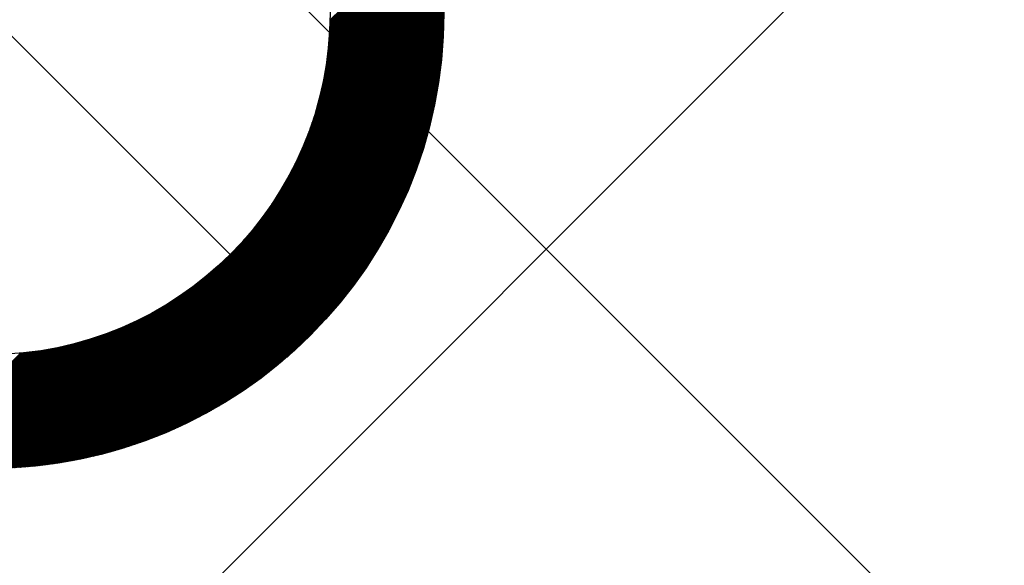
# Model space of a CAD drawing. Header units: millimetres. Extents: x -1753 to 37187, y -1972 to 14840.
# Tile 67 of 128: x 5364 to 5581, y 5411 to 5530. Entities that reach past the tile are written whole.
import ezdxf
from ezdxf.enums import TextEntityAlignment as Align

# ---------------------------------------------------------------- set-up
doc = ezdxf.new("R2010")
doc.units = ezdxf.units.MM
doc.header["$LTSCALE"] = 2
doc.header["$MEASUREMENT"] = 0
doc.linetypes.add('DASHED', pattern=[0.75, 0.5, -0.25])
doc.linetypes.add('HIDDEN', pattern=[0.375, 0.25, -0.125])
doc.layers.add('FIRE-SPKLR-EQP', color=1, linetype='Continuous', true_color=0xff0000)
doc.layers.add('FIRE-SPKLR-EQP-MPA-12SM-C', color=3, linetype='HIDDEN', true_color=0x00ff00)
doc.layers.add('GREY SCALE', color=9, linetype='Continuous', lineweight=0, true_color=0x808080)
doc.styles.get("Standard").update_dxf_attribs({"font": 'times.ttf'})

# ---------------------------------------------------------------- blocks, each defined once
blk = doc.blocks.new('SPKLR-EQP-PENDENT-68C')
at = {"layer": 'FIRE-SPKLR-EQP-MPA-12SM-C', "linetype": 'DASHED'}
blk.add_circle((0, 0), 2450, dxfattribs=at)
blk = doc.blocks.new('RCP LAYOUT')
at = {"layer": 'GREY SCALE', "lineweight": -3}
for p, q in [((7690.16, 3270), (200, 10760.16)), ((3270, 3270), (5890, 5890)), ((5304.57, 5584.95), (5410.63, 5478.88)), ((5432.51, 5528.16), (5455.7, 5551.34)), ((5432.52, 5528.53), (5455.64, 5551.64)), ((5432.52, 5528.34), (5455.67, 5551.49)), ((5432.53, 5528.71), (5455.61, 5551.79)), ((5432.54, 5528.9), (5455.58, 5551.93)), ((5432.55, 5529.26), (5455.52, 5552.23)), ((5432.55, 5529.08), (5455.55, 5552.08)), ((5432.56, 5529.45), (5455.49, 5552.37)), ((5432.57, 5529.81), (5455.42, 5552.67)), ((5432.57, 5529.63), (5455.46, 5552.52)), ((5432.58, 5530.36), (5455.33, 5553.1)), ((5432.58, 5530.17), (5455.36, 5552.96)), ((5432.58, 5529.99), (5455.39, 5552.81)), ((5432.33, 5525.5), (5456.09, 5549.26)), ((5432.34, 5525.69), (5456.06, 5549.41)), ((5432.36, 5525.89), (5456.03, 5549.56)), ((5432.37, 5526.08), (5456, 5549.71)), ((5432.39, 5526.27), (5455.98, 5549.86)), ((5432.4, 5526.46), (5455.95, 5550.01)), ((5432.42, 5526.65), (5455.92, 5550.16)), ((5432.43, 5526.84), (5455.89, 5550.31)), ((5432.44, 5527.03), (5455.87, 5550.46)), ((5432.45, 5527.22), (5455.84, 5550.6)), ((5432.47, 5527.41), (5455.81, 5550.75)), ((5432.48, 5527.6), (5455.78, 5550.9)), ((5432.49, 5527.78), (5455.75, 5551.05)), ((5432.5, 5527.97), (5455.72, 5551.2)), ((5432.04, 5522.74), (5456.44, 5547.14)), ((5432.06, 5522.94), (5456.41, 5547.29)), ((5432.09, 5523.14), (5456.39, 5547.44)), ((5432.11, 5523.34), (5456.36, 5547.59)), ((5432.13, 5523.54), (5456.34, 5547.75)), ((5432.15, 5523.74), (5456.32, 5547.9)), ((5432.17, 5523.94), (5456.29, 5548.05)), ((5432.2, 5524.13), (5456.27, 5548.2)), ((5432.22, 5524.33), (5456.24, 5548.35)), ((5432.24, 5524.53), (5456.21, 5548.51)), ((5432.25, 5524.72), (5456.19, 5548.66)), ((5432.27, 5524.92), (5456.16, 5548.81)), ((5432.29, 5525.11), (5456.14, 5548.96)), ((5432.31, 5525.31), (5456.11, 5549.11)), ((5431.62, 5519.85), (5456.75, 5544.97)), ((5431.66, 5520.06), (5456.72, 5545.13)), ((5431.69, 5520.27), (5456.7, 5545.28)), ((5431.72, 5520.48), (5456.68, 5545.44)), ((5431.76, 5520.69), (5456.66, 5545.59)), ((5431.79, 5520.9), (5456.64, 5545.75)), ((5431.82, 5521.1), (5456.62, 5545.9)), ((5431.85, 5521.31), (5456.6, 5546.06)), ((5431.88, 5521.52), (5456.57, 5546.21)), ((5431.9, 5521.72), (5456.55, 5546.37)), ((5431.93, 5521.93), (5456.53, 5546.52)), ((5431.96, 5522.13), (5456.51, 5546.68)), ((5431.99, 5522.33), (5456.48, 5546.83)), ((5432.01, 5522.53), (5456.46, 5546.98)), ((5431.06, 5516.82), (5457.01, 5542.76)), ((5431.11, 5517.04), (5456.99, 5542.92)), ((5431.15, 5517.26), (5456.98, 5543.08)), ((5431.2, 5517.48), (5456.96, 5543.24)), ((5431.24, 5517.7), (5456.94, 5543.4)), ((5431.28, 5517.92), (5456.92, 5543.56)), ((5431.32, 5518.13), (5456.9, 5543.71)), ((5431.36, 5518.35), (5456.88, 5543.87)), ((5431.4, 5518.57), (5456.86, 5544.03)), ((5431.44, 5518.78), (5456.85, 5544.19)), ((5431.48, 5519), (5456.83, 5544.34)), ((5431.52, 5519.21), (5456.81, 5544.5)), ((5431.55, 5519.42), (5456.79, 5544.66)), ((5431.59, 5519.64), (5456.77, 5544.81)), ((5430.39, 5513.84), (5457.22, 5540.67)), ((5430.45, 5514.08), (5457.2, 5540.83)), ((5430.51, 5514.31), (5457.19, 5540.99)), ((5430.56, 5514.54), (5457.17, 5541.16)), ((5430.62, 5514.77), (5457.16, 5541.32)), ((5430.67, 5515.01), (5457.14, 5541.48)), ((5430.72, 5515.24), (5457.13, 5541.64)), ((5430.77, 5515.46), (5457.11, 5541.8)), ((5430.82, 5515.69), (5457.09, 5541.96)), ((5430.87, 5515.92), (5457.08, 5542.12)), ((5430.92, 5516.14), (5457.06, 5542.28)), ((5430.97, 5516.37), (5457.05, 5542.44)), ((5431.02, 5516.59), (5457.03, 5542.6)), ((5429.46, 5510.44), (5457.39, 5538.37)), ((5429.53, 5510.69), (5457.38, 5538.54)), ((5429.61, 5510.94), (5457.37, 5538.7)), ((5429.68, 5511.19), (5457.36, 5538.87)), ((5429.75, 5511.43), (5457.35, 5539.03)), ((5429.82, 5511.68), (5457.34, 5539.2)), ((5429.89, 5511.93), (5457.32, 5539.36)), ((5429.95, 5512.17), (5457.31, 5539.53)), ((5430.02, 5512.41), (5457.3, 5539.69)), ((5430.08, 5512.65), (5457.29, 5539.85)), ((5430.15, 5512.89), (5457.27, 5540.02)), ((5430.21, 5513.13), (5457.26, 5540.18)), ((5430.27, 5513.37), (5457.24, 5540.34)), ((5430.33, 5513.61), (5457.23, 5540.51)), ((5428.45, 5507.3), (5457.5, 5536.36)), ((5428.54, 5507.57), (5457.49, 5536.53)), ((5428.63, 5507.84), (5457.49, 5536.7)), ((5428.72, 5508.11), (5457.48, 5536.86)), ((5428.81, 5508.37), (5457.47, 5537.03)), ((5428.9, 5508.64), (5457.46, 5537.2)), ((5428.98, 5508.9), (5457.45, 5537.37)), ((5429.06, 5509.16), (5457.44, 5537.54)), ((5429.15, 5509.42), (5457.43, 5537.7)), ((5429.23, 5509.67), (5457.42, 5537.87)), ((5429.31, 5509.93), (5457.41, 5538.04)), ((5429.38, 5510.18), (5457.4, 5538.2)), ((5427.06, 5503.61), (5457.58, 5534.13)), ((5427.18, 5503.91), (5457.57, 5534.31)), ((5427.29, 5504.21), (5457.57, 5534.48)), ((5427.41, 5504.5), (5457.56, 5534.65)), ((5427.52, 5504.79), (5457.56, 5534.82)), ((5427.63, 5505.08), (5457.55, 5535)), ((5427.74, 5505.36), (5457.55, 5535.17)), ((5427.85, 5505.64), (5457.54, 5535.34)), ((5427.95, 5505.93), (5457.54, 5535.51)), ((5428.06, 5506.2), (5457.53, 5535.68)), ((5428.16, 5506.48), (5457.52, 5535.85)), ((5428.26, 5506.76), (5457.52, 5536.02)), ((5428.35, 5507.03), (5457.51, 5536.19)), ((5425.39, 5499.82), (5457.6, 5532.04)), ((5425.55, 5500.16), (5457.6, 5532.21)), ((5425.7, 5500.49), (5457.6, 5532.39)), ((5425.85, 5500.82), (5457.6, 5532.57)), ((5425.99, 5501.14), (5457.6, 5532.74)), ((5426.14, 5501.46), (5457.6, 5532.92)), ((5426.28, 5501.77), (5457.59, 5533.09)), ((5426.41, 5502.09), (5457.59, 5533.27)), ((5426.55, 5502.4), (5457.59, 5533.44)), ((5426.68, 5502.71), (5457.59, 5533.61)), ((5426.81, 5503.01), (5457.58, 5533.79)), ((5426.93, 5503.31), (5457.58, 5533.96)), ((5422.92, 5495.06), (5457.58, 5529.72)), ((5423.14, 5495.46), (5457.58, 5529.9)), ((5423.36, 5495.85), (5457.58, 5530.08)), ((5423.57, 5496.24), (5457.59, 5530.26)), ((5423.78, 5496.62), (5457.59, 5530.44)), ((5423.98, 5497), (5457.59, 5530.61)), ((5424.17, 5497.37), (5457.59, 5530.79)), ((5424.36, 5497.73), (5457.6, 5530.97)), ((5424.54, 5498.09), (5457.6, 5531.15)), ((5424.72, 5498.45), (5457.6, 5531.33)), ((5424.89, 5498.8), (5457.6, 5531.51)), ((5425.06, 5499.15), (5457.6, 5531.68)), ((5425.23, 5499.49), (5457.6, 5531.86)), ((5419.77, 5489.96), (5457.51, 5527.71)), ((5420.13, 5490.5), (5457.52, 5527.89)), ((5420.46, 5491.01), (5457.53, 5528.07)), ((5420.79, 5491.51), (5457.53, 5528.26)), ((5421.09, 5491.99), (5457.54, 5528.44)), ((5421.39, 5492.46), (5457.55, 5528.62)), ((5421.67, 5492.92), (5457.55, 5528.81)), ((5421.94, 5493.37), (5457.56, 5528.99)), ((5422.19, 5493.8), (5457.56, 5529.17)), ((5422.44, 5494.23), (5457.57, 5529.35)), ((5422.69, 5494.65), (5457.57, 5529.53)), ((5410.63, 5478.88), (5457.4, 5525.65)), ((5410.72, 5478.79), (5457.39, 5525.47)), ((5413.61, 5482.03), (5457.42, 5525.84)), ((5414.78, 5483.39), (5457.43, 5526.03)), ((5415.67, 5484.44), (5457.44, 5526.22)), ((5416.39, 5485.35), (5457.45, 5526.41)), ((5417.02, 5486.16), (5457.46, 5526.59)), ((5417.58, 5486.89), (5457.47, 5526.78)), ((5418.09, 5487.58), (5457.48, 5526.96)), ((5418.56, 5488.22), (5457.49, 5527.15)), ((5418.99, 5488.83), (5457.5, 5527.34)), ((5419.39, 5489.41), (5457.5, 5527.52)), ((5410.81, 5478.71), (5457.38, 5525.28)), ((5410.9, 5478.62), (5457.37, 5525.09)), ((5410.99, 5478.53), (5457.35, 5524.9)), ((5411.08, 5478.44), (5457.34, 5524.71)), ((5411.16, 5478.35), (5457.33, 5524.52)), ((5411.25, 5478.26), (5457.31, 5524.32)), ((5411.34, 5478.18), (5457.3, 5524.13)), ((5411.43, 5478.09), (5457.28, 5523.94)), ((5411.52, 5478), (5457.27, 5523.75)), ((5411.61, 5477.91), (5457.25, 5523.56)), ((5411.69, 5477.82), (5457.23, 5523.36)), ((5411.78, 5477.73), (5457.22, 5523.17)), ((5411.87, 5477.65), (5457.2, 5522.97)), ((5411.96, 5477.56), (5457.18, 5522.78)), ((5412.05, 5477.47), (5457.16, 5522.59)), ((5412.14, 5477.38), (5457.15, 5522.39)), ((5412.22, 5477.29), (5457.13, 5522.19)), ((5412.31, 5477.2), (5457.11, 5522)), ((5412.4, 5477.12), (5457.09, 5521.8)), ((5412.49, 5477.03), (5457.07, 5521.6)), ((5412.58, 5476.94), (5457.05, 5521.41)), ((5412.67, 5476.85), (5457.03, 5521.21)), ((5412.76, 5476.76), (5457, 5521.01)), ((5412.84, 5476.67), (5456.98, 5520.81)), ((5412.93, 5476.59), (5456.96, 5520.61)), ((5413.02, 5476.5), (5456.94, 5520.41)), ((5413.11, 5476.41), (5456.91, 5520.21)), ((5413.2, 5476.32), (5456.89, 5520.01)), ((5413.29, 5476.23), (5456.87, 5519.81)), ((5413.37, 5476.14), (5456.84, 5519.61)), ((5413.46, 5476.05), (5456.82, 5519.41)), ((5413.55, 5475.97), (5456.79, 5519.21)), ((5413.64, 5475.88), (5456.76, 5519)), ((5413.73, 5475.79), (5456.74, 5518.8)), ((5413.82, 5475.7), (5456.71, 5518.59)), ((5413.9, 5475.61), (5456.68, 5518.39)), ((5413.99, 5475.52), (5456.65, 5518.19)), ((5414.08, 5475.44), (5456.62, 5517.98)), ((5414.17, 5475.35), (5456.6, 5517.77)), ((5414.26, 5475.26), (5456.57, 5517.57)), ((5414.35, 5475.17), (5456.54, 5517.36)), ((5414.43, 5475.08), (5456.5, 5517.15)), ((5414.52, 5474.99), (5456.47, 5516.94)), ((5414.61, 5474.91), (5456.44, 5516.74)), ((5414.7, 5474.82), (5456.41, 5516.53)), ((5414.79, 5474.73), (5456.38, 5516.32)), ((5414.88, 5474.64), (5456.34, 5516.11)), ((5414.96, 5474.55), (5456.31, 5515.9)), ((5415.05, 5474.46), (5456.27, 5515.69)), ((5415.14, 5474.38), (5456.24, 5515.47)), ((5415.23, 5474.29), (5456.2, 5515.26)), ((5415.32, 5474.2), (5456.17, 5515.05)), ((5415.41, 5474.11), (5456.13, 5514.83)), ((5415.5, 5474.02), (5456.09, 5514.62)), ((5415.58, 5473.93), (5456.06, 5514.41)), ((5415.67, 5473.85), (5456.02, 5514.19)), ((5415.76, 5473.76), (5455.98, 5513.97)), ((5415.85, 5473.67), (5455.94, 5513.76)), ((5415.94, 5473.58), (5455.9, 5513.54)), ((5416.03, 5473.49), (5455.86, 5513.32)), ((5416.11, 5473.4), (5455.82, 5513.1)), ((5416.2, 5473.31), (5455.77, 5512.89)), ((5416.29, 5473.23), (5455.73, 5512.67)), ((5416.38, 5473.14), (5455.69, 5512.45)), ((5416.47, 5473.05), (5455.64, 5512.23)), ((5416.56, 5472.96), (5455.6, 5512)), ((5416.64, 5472.87), (5455.55, 5511.78)), ((5416.73, 5472.78), (5455.51, 5511.56)), ((5416.82, 5472.7), (5455.46, 5511.33)), ((5416.91, 5472.61), (5455.41, 5511.11)), ((5417, 5472.52), (5455.36, 5510.89)), ((5417.09, 5472.43), (5455.32, 5510.66)), ((5417.17, 5472.34), (5455.27, 5510.43)), ((5417.26, 5472.25), (5455.22, 5510.21)), ((5417.35, 5472.17), (5455.16, 5509.98)), ((5417.44, 5472.08), (5455.11, 5509.75)), ((5417.53, 5471.99), (5455.06, 5509.52)), ((5417.62, 5471.9), (5455.01, 5509.29)), ((5417.7, 5471.81), (5454.95, 5509.06)), ((5417.79, 5471.72), (5454.9, 5508.83)), ((5417.88, 5471.64), (5454.84, 5508.6)), ((5417.97, 5471.55), (5454.79, 5508.36)), ((5418.06, 5471.46), (5454.73, 5508.13)), ((5418.15, 5471.37), (5454.67, 5507.9)), ((5418.24, 5471.28), (5454.61, 5507.66)), ((5418.32, 5471.19), (5454.56, 5507.43)), ((5418.41, 5471.1), (5454.5, 5507.19)), ((5418.5, 5471.02), (5454.43, 5506.95)), ((5418.59, 5470.93), (5454.37, 5506.71)), ((5418.68, 5470.84), (5454.31, 5506.47)), ((5418.77, 5470.75), (5454.25, 5506.23)), ((5418.85, 5470.66), (5454.18, 5505.99)), ((5418.94, 5470.57), (5454.12, 5505.75)), ((5419.03, 5470.49), (5454.05, 5505.51)), ((5419.12, 5470.4), (5453.98, 5505.26)), ((5419.21, 5470.31), (5453.91, 5505.02)), ((5419.3, 5470.22), (5453.85, 5504.77)), ((5419.38, 5470.13), (5453.78, 5504.52)), ((5419.47, 5470.04), (5453.71, 5504.28)), ((5419.56, 5469.96), (5453.63, 5504.03)), ((5419.65, 5469.87), (5453.56, 5503.78)), ((5419.74, 5469.78), (5453.49, 5503.53)), ((5419.83, 5469.69), (5453.41, 5503.28)), ((5419.91, 5469.6), (5453.34, 5503.02)), ((5420, 5469.51), (5453.26, 5502.77)), ((5420.09, 5469.43), (5453.18, 5502.52)), ((5420.18, 5469.34), (5453.1, 5502.26)), ((5420.27, 5469.25), (5453.02, 5502)), ((5420.36, 5469.16), (5452.94, 5501.74)), ((5420.44, 5469.07), (5452.86, 5501.49)), ((5420.53, 5468.98), (5452.77, 5501.22)), ((5420.62, 5468.9), (5452.69, 5500.96)), ((5420.71, 5468.81), (5452.6, 5500.7)), ((5420.8, 5468.72), (5452.52, 5500.44)), ((5420.89, 5468.63), (5452.43, 5500.17)), ((5420.98, 5468.54), (5452.34, 5499.91)), ((5421.06, 5468.45), (5452.25, 5499.64)), ((5421.15, 5468.36), (5452.16, 5499.37)), ((5421.24, 5468.28), (5452.06, 5499.1)), ((5421.33, 5468.19), (5451.97, 5498.83)), ((5421.42, 5468.1), (5451.87, 5498.55)), ((5421.51, 5468.01), (5451.77, 5498.28)), ((5421.59, 5467.92), (5451.68, 5498)), ((5421.68, 5467.83), (5451.57, 5497.73)), ((5421.77, 5467.75), (5451.47, 5497.45)), ((5421.86, 5467.66), (5451.37, 5497.17)), ((5421.95, 5467.57), (5451.26, 5496.89)), ((5422.04, 5467.48), (5451.16, 5496.6)), ((5422.12, 5467.39), (5451.05, 5496.32)), ((5422.21, 5467.3), (5450.94, 5496.03)), ((5422.3, 5467.22), (5450.83, 5495.74)), ((5422.39, 5467.13), (5450.72, 5495.45)), ((5422.48, 5467.04), (5450.6, 5495.16)), ((5422.57, 5466.95), (5450.49, 5494.87)), ((5422.65, 5466.86), (5450.37, 5494.58)), ((5422.74, 5466.77), (5450.25, 5494.28)), ((5422.83, 5466.69), (5450.13, 5493.98)), ((5422.92, 5466.6), (5450, 5493.68)), ((5423.01, 5466.51), (5449.88, 5493.38)), ((5423.1, 5466.42), (5449.75, 5493.07)), ((5423.18, 5466.33), (5449.62, 5492.77)), ((5423.27, 5466.24), (5449.49, 5492.46)), ((5423.36, 5466.16), (5449.35, 5492.15)), ((5423.45, 5466.07), (5449.22, 5491.83)), ((5423.54, 5465.98), (5449.08, 5491.52)), ((5423.63, 5465.89), (5448.94, 5491.2)), ((5423.72, 5465.8), (5448.79, 5490.88)), ((5423.8, 5465.71), (5448.65, 5490.56)), ((5423.89, 5465.62), (5448.5, 5490.23)), ((5423.98, 5465.54), (5448.35, 5489.9)), ((5424.07, 5465.45), (5448.19, 5489.57)), ((5424.16, 5465.36), (5448.04, 5489.24)), ((5424.25, 5465.27), (5447.88, 5488.9)), ((5424.33, 5465.18), (5447.72, 5488.56)), ((5424.42, 5465.09), (5447.55, 5488.22)), ((5424.51, 5465.01), (5447.38, 5487.88)), ((5424.6, 5464.92), (5447.21, 5487.53)), ((5424.69, 5464.83), (5447.03, 5487.18)), ((5424.78, 5464.74), (5446.86, 5486.82)), ((5424.86, 5464.65), (5446.67, 5486.46)), ((5424.95, 5464.56), (5446.49, 5486.1)), ((5425.04, 5464.48), (5446.3, 5485.73)), ((5425.13, 5464.39), (5446.1, 5485.36)), ((5425.22, 5464.3), (5445.9, 5484.99)), ((5425.31, 5464.21), (5445.7, 5484.61)), ((5425.39, 5464.12), (5445.49, 5484.22)), ((5425.48, 5464.03), (5445.28, 5483.83)), ((5425.57, 5463.95), (5445.06, 5483.44)), ((5425.66, 5463.86), (5444.84, 5483.04)), ((5425.75, 5463.77), (5444.61, 5482.63)), ((5425.84, 5463.68), (5444.38, 5482.22)), ((5425.92, 5463.59), (5444.14, 5481.81)), ((5426.01, 5463.5), (5443.89, 5481.38)), ((5426.1, 5463.42), (5443.64, 5480.95)), ((5426.19, 5463.33), (5443.38, 5480.52)), ((5426.28, 5463.24), (5443.11, 5480.07)), ((5363.86, 5432.11), (5410.63, 5478.88)), ((5364.05, 5432.12), (5410.72, 5478.79)), ((5364.24, 5432.14), (5410.81, 5478.71)), ((5364.43, 5432.15), (5410.9, 5478.62)), ((5364.62, 5432.16), (5410.99, 5478.53)), ((5364.81, 5432.18), (5411.08, 5478.44)), ((5365, 5432.19), (5411.16, 5478.35)), ((5365.19, 5432.2), (5411.25, 5478.26)), ((5365.38, 5432.22), (5411.34, 5478.18)), ((5365.58, 5432.23), (5411.43, 5478.09)), ((5365.77, 5432.25), (5411.52, 5478)), ((5365.96, 5432.27), (5411.61, 5477.91)), ((5366.15, 5432.28), (5411.69, 5477.82)), ((5426.37, 5463.15), (5442.84, 5479.62)), ((5426.46, 5463.06), (5442.55, 5479.16)), ((5426.54, 5462.97), (5442.26, 5478.69)), ((5426.63, 5462.88), (5441.95, 5478.2)), ((5363.67, 5432.1), (5407.48, 5475.91)), ((5366.35, 5432.3), (5411.78, 5477.73)), ((5366.54, 5432.32), (5411.87, 5477.65)), ((5366.74, 5432.33), (5411.96, 5477.56)), ((5366.93, 5432.35), (5412.05, 5477.47)), ((5367.13, 5432.37), (5412.14, 5477.38)), ((5367.32, 5432.39), (5412.22, 5477.29)), ((5367.52, 5432.41), (5412.31, 5477.2)), ((5367.72, 5432.43), (5412.4, 5477.12)), ((5367.91, 5432.45), (5412.49, 5477.03)), ((5368.11, 5432.47), (5412.58, 5476.94)), ((5368.31, 5432.49), (5412.67, 5476.85)), ((5368.51, 5432.51), (5412.76, 5476.76)), ((5368.7, 5432.53), (5412.84, 5476.67)), ((5368.9, 5432.56), (5412.93, 5476.59)), ((5369.1, 5432.58), (5413.02, 5476.5)), ((5369.3, 5432.6), (5413.11, 5476.41)), ((5369.5, 5432.63), (5413.2, 5476.32)), ((5369.71, 5432.65), (5413.29, 5476.23)), ((5369.91, 5432.68), (5413.37, 5476.14)), ((5370.11, 5432.7), (5413.46, 5476.05)), ((5370.31, 5432.73), (5413.55, 5475.97)), ((5370.51, 5432.75), (5413.64, 5475.88)), ((5370.72, 5432.78), (5413.73, 5475.79)), ((5370.92, 5432.81), (5413.82, 5475.7)), ((5426.72, 5462.8), (5441.64, 5477.71)), ((5426.81, 5462.71), (5441.31, 5477.21)), ((5426.9, 5462.62), (5440.97, 5476.69)), ((5426.99, 5462.53), (5440.61, 5476.16)), ((5363.3, 5432.08), (5405.07, 5473.85)), ((5363.49, 5432.09), (5406.13, 5474.73)), ((5371.13, 5432.84), (5413.9, 5475.61)), ((5371.33, 5432.86), (5413.99, 5475.52)), ((5371.54, 5432.89), (5414.08, 5475.44)), ((5371.74, 5432.92), (5414.17, 5475.35)), ((5371.95, 5432.95), (5414.26, 5475.26)), ((5372.16, 5432.98), (5414.35, 5475.17)), ((5372.36, 5433.01), (5414.43, 5475.08)), ((5372.57, 5433.04), (5414.52, 5474.99)), ((5372.78, 5433.08), (5414.61, 5474.91)), ((5372.99, 5433.11), (5414.7, 5474.82)), ((5373.2, 5433.14), (5414.79, 5474.73)), ((5373.41, 5433.17), (5414.88, 5474.64)), ((5373.62, 5433.21), (5414.96, 5474.55)), ((5373.83, 5433.24), (5415.05, 5474.46)), ((5374.04, 5433.28), (5415.14, 5474.38)), ((5374.26, 5433.31), (5415.23, 5474.29)), ((5374.47, 5433.35), (5415.32, 5474.2)), ((5374.68, 5433.39), (5415.41, 5474.11)), ((5374.9, 5433.42), (5415.5, 5474.02)), ((5375.11, 5433.46), (5415.58, 5473.93)), ((5375.33, 5433.5), (5415.67, 5473.85)), ((5375.54, 5433.54), (5415.76, 5473.76)), ((5375.76, 5433.58), (5415.85, 5473.67)), ((5375.98, 5433.62), (5415.94, 5473.58)), ((5376.19, 5433.66), (5416.03, 5473.49)), ((5427.07, 5462.44), (5440.24, 5475.61)), ((5427.16, 5462.35), (5439.86, 5475.05)), ((5427.25, 5462.27), (5439.45, 5474.47)), ((5427.34, 5462.18), (5439.02, 5473.86)), ((5362.55, 5432.04), (5401.94, 5471.42)), ((5362.74, 5432.05), (5402.62, 5471.93)), ((5362.92, 5432.06), (5403.36, 5472.49)), ((5363.11, 5432.07), (5404.17, 5473.12)), ((5376.41, 5433.7), (5416.11, 5473.4)), ((5376.63, 5433.74), (5416.2, 5473.31)), ((5376.85, 5433.79), (5416.29, 5473.23)), ((5377.07, 5433.83), (5416.38, 5473.14)), ((5377.29, 5433.87), (5416.47, 5473.05)), ((5377.51, 5433.92), (5416.56, 5472.96)), ((5377.74, 5433.96), (5416.64, 5472.87)), ((5377.96, 5434.01), (5416.73, 5472.78)), ((5378.18, 5434.06), (5416.82, 5472.7)), ((5378.41, 5434.1), (5416.91, 5472.61)), ((5378.63, 5434.15), (5417, 5472.52)), ((5378.86, 5434.2), (5417.09, 5472.43)), ((5379.08, 5434.25), (5417.17, 5472.34)), ((5379.31, 5434.3), (5417.26, 5472.25)), ((5379.54, 5434.35), (5417.35, 5472.17)), ((5379.77, 5434.4), (5417.44, 5472.08)), ((5380, 5434.46), (5417.53, 5471.99)), ((5380.23, 5434.51), (5417.62, 5471.9)), ((5380.46, 5434.56), (5417.7, 5471.81)), ((5380.69, 5434.62), (5417.79, 5471.72)), ((5380.92, 5434.67), (5417.88, 5471.64)), ((5381.15, 5434.73), (5417.97, 5471.55)), ((5381.39, 5434.79), (5418.06, 5471.46)), ((5381.62, 5434.84), (5418.15, 5471.37)), ((5427.43, 5462.09), (5438.57, 5473.23)), ((5427.52, 5462), (5438.09, 5472.58)), ((5427.6, 5461.91), (5437.58, 5471.89)), ((5361.63, 5432), (5399.02, 5469.39)), ((5361.81, 5432), (5399.55, 5469.75)), ((5362, 5432.01), (5400.11, 5470.13)), ((5362.18, 5432.02), (5400.69, 5470.53)), ((5362.37, 5432.03), (5401.3, 5470.96)), ((5381.86, 5434.9), (5418.24, 5471.28)), ((5382.09, 5434.96), (5418.32, 5471.19)), ((5382.33, 5435.02), (5418.41, 5471.1)), ((5382.57, 5435.08), (5418.5, 5471.02)), ((5382.81, 5435.14), (5418.59, 5470.93)), ((5383.04, 5435.21), (5418.68, 5470.84)), ((5383.28, 5435.27), (5418.77, 5470.75)), ((5383.53, 5435.34), (5418.85, 5470.66)), ((5383.77, 5435.4), (5418.94, 5470.57)), ((5384.01, 5435.47), (5419.03, 5470.49)), ((5384.25, 5435.53), (5419.12, 5470.4)), ((5384.5, 5435.6), (5419.21, 5470.31)), ((5384.75, 5435.67), (5419.3, 5470.22)), ((5384.99, 5435.74), (5419.38, 5470.13)), ((5385.24, 5435.81), (5419.47, 5470.04)), ((5385.49, 5435.88), (5419.56, 5469.96)), ((5385.74, 5435.96), (5419.65, 5469.87)), ((5385.99, 5436.03), (5419.74, 5469.78)), ((5386.24, 5436.11), (5419.83, 5469.69)), ((5386.49, 5436.18), (5419.91, 5469.6)), ((5386.75, 5436.26), (5420, 5469.51)), ((5387, 5436.34), (5420.09, 5469.43)), ((5387.26, 5436.41), (5420.18, 5469.34)), ((5387.51, 5436.5), (5420.27, 5469.25)), ((5387.77, 5436.58), (5420.36, 5469.16)), ((5427.69, 5461.82), (5437.03, 5471.16)), ((5427.78, 5461.74), (5436.43, 5470.38)), ((5427.87, 5461.65), (5435.76, 5469.54)), ((5360.16, 5431.95), (5395.29, 5467.07)), ((5360.35, 5431.95), (5395.71, 5467.32)), ((5360.53, 5431.96), (5396.15, 5467.58)), ((5360.71, 5431.96), (5396.6, 5467.85)), ((5360.89, 5431.97), (5397.05, 5468.13)), ((5361.08, 5431.98), (5397.52, 5468.42)), ((5361.26, 5431.98), (5398.01, 5468.73)), ((5361.44, 5431.99), (5398.5, 5469.05)), ((5388.03, 5436.66), (5420.44, 5469.07)), ((5388.29, 5436.74), (5420.53, 5468.98)), ((5388.55, 5436.83), (5420.62, 5468.9)), ((5388.82, 5436.91), (5420.71, 5468.81)), ((5389.08, 5437), (5420.8, 5468.72)), ((5389.35, 5437.09), (5420.89, 5468.63)), ((5389.61, 5437.18), (5420.98, 5468.54)), ((5389.88, 5437.27), (5421.06, 5468.45)), ((5390.15, 5437.36), (5421.15, 5468.36)), ((5390.42, 5437.45), (5421.24, 5468.28)), ((5390.69, 5437.55), (5421.33, 5468.19)), ((5390.96, 5437.65), (5421.42, 5468.1)), ((5391.24, 5437.74), (5421.51, 5468.01)), ((5391.51, 5437.84), (5421.59, 5467.92)), ((5391.79, 5437.94), (5421.68, 5467.83)), ((5392.07, 5438.04), (5421.77, 5467.75)), ((5392.35, 5438.15), (5421.86, 5467.66)), ((5392.63, 5438.25), (5421.95, 5467.57)), ((5392.91, 5438.36), (5422.04, 5467.48)), ((5393.2, 5438.47), (5422.12, 5467.39)), ((5393.48, 5438.58), (5422.21, 5467.3)), ((5393.77, 5438.69), (5422.3, 5467.22)), ((5394.06, 5438.8), (5422.39, 5467.13)), ((5394.35, 5438.91), (5422.48, 5467.04)), ((5427.96, 5461.56), (5435.02, 5468.62)), ((5428.05, 5461.47), (5434.16, 5467.59)), ((5358.37, 5431.92), (5391.42, 5464.98)), ((5358.54, 5431.92), (5391.78, 5465.16)), ((5358.72, 5431.92), (5392.15, 5465.35)), ((5358.9, 5431.92), (5392.52, 5465.54)), ((5359.08, 5431.93), (5392.89, 5465.74)), ((5359.26, 5431.93), (5393.28, 5465.94)), ((5359.44, 5431.93), (5393.66, 5466.16)), ((5359.62, 5431.94), (5394.06, 5466.37)), ((5359.8, 5431.94), (5394.46, 5466.6)), ((5359.98, 5431.94), (5394.87, 5466.83)), ((5394.65, 5439.03), (5422.57, 5466.95)), ((5394.94, 5439.15), (5422.65, 5466.86)), ((5395.24, 5439.27), (5422.74, 5466.77)), ((5395.54, 5439.39), (5422.83, 5466.69)), ((5395.84, 5439.52), (5422.92, 5466.6)), ((5396.14, 5439.64), (5423.01, 5466.51)), ((5396.44, 5439.77), (5423.1, 5466.42)), ((5396.75, 5439.9), (5423.18, 5466.33)), ((5397.06, 5440.03), (5423.27, 5466.24)), ((5397.37, 5440.16), (5423.36, 5466.16)), ((5397.68, 5440.3), (5423.45, 5466.07)), ((5398, 5440.44), (5423.54, 5465.98)), ((5398.32, 5440.58), (5423.63, 5465.89)), ((5398.64, 5440.72), (5423.72, 5465.8)), ((5398.96, 5440.87), (5423.8, 5465.71)), ((5399.29, 5441.02), (5423.89, 5465.62)), ((5399.61, 5441.17), (5423.98, 5465.54)), ((5399.94, 5441.32), (5424.07, 5465.45)), ((5400.28, 5441.48), (5424.16, 5465.36)), ((5400.61, 5441.64), (5424.25, 5465.27)), ((5400.95, 5441.8), (5424.33, 5465.18)), ((5401.29, 5441.97), (5424.42, 5465.09)), ((5401.64, 5442.14), (5424.51, 5465.01)), ((5401.99, 5442.31), (5424.6, 5464.92)), ((5402.34, 5442.48), (5424.69, 5464.83)), ((5428.13, 5461.38), (5433.13, 5466.38)), ((5428.22, 5461.29), (5431.76, 5464.83)), ((5355.73, 5431.93), (5386.51, 5462.71)), ((5355.9, 5431.93), (5386.81, 5462.84)), ((5356.08, 5431.93), (5387.12, 5462.97)), ((5356.25, 5431.93), (5387.43, 5463.1)), ((5356.43, 5431.92), (5387.74, 5463.24)), ((5356.6, 5431.92), (5388.06, 5463.38)), ((5356.78, 5431.92), (5388.38, 5463.52)), ((5356.95, 5431.92), (5388.7, 5463.67)), ((5357.13, 5431.92), (5389.03, 5463.82)), ((5357.3, 5431.92), (5389.36, 5463.97)), ((5357.48, 5431.92), (5389.69, 5464.13)), ((5357.66, 5431.92), (5390.03, 5464.29)), ((5357.83, 5431.92), (5390.37, 5464.45)), ((5358.01, 5431.92), (5390.72, 5464.62)), ((5358.19, 5431.92), (5391.07, 5464.8)), ((5402.7, 5442.66), (5424.78, 5464.74)), ((5403.06, 5442.84), (5424.86, 5464.65)), ((5403.42, 5443.03), (5424.95, 5464.56)), ((5403.79, 5443.22), (5425.04, 5464.48)), ((5404.16, 5443.41), (5425.13, 5464.39)), ((5404.53, 5443.61), (5425.22, 5464.3)), ((5404.91, 5443.82), (5425.31, 5464.21)), ((5405.3, 5444.02), (5425.39, 5464.12)), ((5405.68, 5444.23), (5425.48, 5464.03)), ((5406.08, 5444.45), (5425.57, 5463.95)), ((5406.48, 5444.67), (5425.66, 5463.86)), ((5406.88, 5444.9), (5425.75, 5463.77)), ((5407.29, 5445.14), (5425.84, 5463.68)), ((5407.71, 5445.38), (5425.92, 5463.59)), ((5408.13, 5445.62), (5426.01, 5463.5)), ((5408.56, 5445.88), (5426.1, 5463.42)), ((5409, 5446.14), (5426.19, 5463.33)), ((5409.44, 5446.4), (5426.28, 5463.24)), ((5409.9, 5446.68), (5426.37, 5463.15)), ((5410.36, 5446.97), (5426.46, 5463.06)), ((5410.83, 5447.26), (5426.54, 5462.97)), ((5411.31, 5447.57), (5426.63, 5462.88)), ((5411.81, 5447.88), (5426.72, 5462.8)), ((5412.31, 5448.21), (5426.81, 5462.71)), ((5352.15, 5432.06), (5380.62, 5460.54)), ((5352.32, 5432.06), (5380.88, 5460.62)), ((5352.48, 5432.05), (5381.14, 5460.71)), ((5352.65, 5432.04), (5381.41, 5460.8)), ((5352.82, 5432.03), (5381.68, 5460.89)), ((5352.99, 5432.02), (5381.94, 5460.98)), ((5353.16, 5432.01), (5382.21, 5461.07)), ((5353.33, 5432.01), (5382.49, 5461.16)), ((5353.5, 5432), (5382.76, 5461.26)), ((5353.67, 5431.99), (5383.03, 5461.36)), ((5353.84, 5431.99), (5383.31, 5461.46)), ((5354.01, 5431.98), (5383.59, 5461.56)), ((5354.18, 5431.97), (5383.87, 5461.67)), ((5354.35, 5431.97), (5384.16, 5461.77)), ((5354.52, 5431.96), (5384.44, 5461.88)), ((5354.69, 5431.96), (5384.73, 5461.99)), ((5354.87, 5431.95), (5385.02, 5462.11)), ((5355.04, 5431.95), (5385.31, 5462.22)), ((5355.21, 5431.94), (5385.61, 5462.34)), ((5355.38, 5431.94), (5385.9, 5462.46)), ((5355.56, 5431.94), (5386.2, 5462.58)), ((5412.83, 5448.55), (5426.9, 5462.62)), ((5413.36, 5448.9), (5426.99, 5462.53)), ((5413.9, 5449.27), (5427.07, 5462.44)), ((5414.47, 5449.66), (5427.16, 5462.35)), ((5415.05, 5450.06), (5427.25, 5462.27)), ((5415.65, 5450.49), (5427.34, 5462.18)), ((5416.28, 5450.94), (5427.43, 5462.09)), ((5416.94, 5451.42), (5427.52, 5462)), ((5417.63, 5451.94), (5427.6, 5461.91)), ((5418.36, 5452.49), (5427.69, 5461.82)), ((5419.14, 5453.09), (5427.78, 5461.74)), ((5419.98, 5453.75), (5427.87, 5461.65)), ((5420.9, 5454.5), (5427.96, 5461.56)), ((5421.93, 5455.35), (5428.05, 5461.47)), ((5423.14, 5456.39), (5428.13, 5461.38)), ((5424.69, 5457.76), (5428.22, 5461.29)), ((5346.28, 5432.56), (5372.04, 5458.32)), ((5346.44, 5432.54), (5372.26, 5458.36)), ((5346.6, 5432.52), (5372.48, 5458.41)), ((5346.76, 5432.51), (5372.7, 5458.45)), ((5346.92, 5432.49), (5372.92, 5458.5)), ((5347.07, 5432.47), (5373.15, 5458.55)), ((5347.23, 5432.45), (5373.37, 5458.59)), ((5347.4, 5432.44), (5373.6, 5458.64)), ((5347.56, 5432.42), (5373.83, 5458.69)), ((5347.72, 5432.41), (5374.05, 5458.74)), ((5347.88, 5432.39), (5374.28, 5458.79)), ((5348.04, 5432.37), (5374.51, 5458.85)), ((5348.2, 5432.36), (5374.74, 5458.9)), ((5348.36, 5432.34), (5374.97, 5458.96)), ((5348.52, 5432.33), (5375.21, 5459.01)), ((5348.69, 5432.31), (5375.44, 5459.07)), ((5348.85, 5432.3), (5375.67, 5459.13)), ((5349.01, 5432.29), (5375.91, 5459.19)), ((5349.17, 5432.27), (5376.15, 5459.25)), ((5349.34, 5432.26), (5376.38, 5459.31)), ((5349.5, 5432.24), (5376.62, 5459.37)), ((5349.66, 5432.23), (5376.86, 5459.43)), ((5349.83, 5432.22), (5377.11, 5459.5)), ((5349.99, 5432.21), (5377.35, 5459.56)), ((5350.16, 5432.19), (5377.59, 5459.63)), ((5350.32, 5432.18), (5377.84, 5459.7)), ((5350.49, 5432.17), (5378.08, 5459.77)), ((5350.65, 5432.16), (5378.33, 5459.84)), ((5350.82, 5432.15), (5378.58, 5459.91)), ((5350.98, 5432.14), (5378.83, 5459.98)), ((5351.15, 5432.12), (5379.08, 5460.06)), ((5351.31, 5432.11), (5379.33, 5460.13)), ((5351.48, 5432.1), (5379.59, 5460.21)), ((5351.65, 5432.09), (5379.84, 5460.29)), ((5351.81, 5432.08), (5380.1, 5460.37)), ((5351.98, 5432.07), (5380.36, 5460.45)), ((5340.71, 5433.35), (5364.6, 5457.24)), ((5340.86, 5433.33), (5364.79, 5457.26)), ((5341.01, 5433.3), (5364.99, 5457.28)), ((5341.16, 5433.28), (5365.19, 5457.3)), ((5341.31, 5433.25), (5365.38, 5457.32)), ((5341.47, 5433.23), (5365.58, 5457.34)), ((5341.62, 5433.2), (5365.78, 5457.36)), ((5341.77, 5433.18), (5365.98, 5457.39)), ((5341.92, 5433.15), (5366.18, 5457.41)), ((5342.08, 5433.13), (5366.38, 5457.43)), ((5342.23, 5433.1), (5366.58, 5457.46)), ((5342.38, 5433.08), (5366.78, 5457.48)), ((5342.53, 5433.06), (5366.98, 5457.51)), ((5342.69, 5433.03), (5367.18, 5457.53)), ((5342.84, 5433.01), (5367.39, 5457.56)), ((5343, 5432.99), (5367.59, 5457.58)), ((5343.15, 5432.97), (5367.8, 5457.61)), ((5343.3, 5432.94), (5368, 5457.64)), ((5343.46, 5432.92), (5368.21, 5457.67)), ((5343.61, 5432.9), (5368.41, 5457.7)), ((5343.77, 5432.88), (5368.62, 5457.73)), ((5343.92, 5432.86), (5368.83, 5457.76)), ((5344.08, 5432.83), (5369.04, 5457.79)), ((5344.23, 5432.81), (5369.25, 5457.83)), ((5344.39, 5432.79), (5369.46, 5457.86)), ((5344.55, 5432.77), (5369.67, 5457.89)), ((5344.7, 5432.75), (5369.88, 5457.93)), ((5344.86, 5432.73), (5370.09, 5457.96)), ((5345.02, 5432.71), (5370.31, 5458)), ((5345.17, 5432.69), (5370.52, 5458.04)), ((5345.33, 5432.67), (5370.73, 5458.07)), ((5345.49, 5432.65), (5370.95, 5458.11)), ((5345.65, 5432.63), (5371.17, 5458.15)), ((5345.8, 5432.61), (5371.38, 5458.19)), ((5345.96, 5432.6), (5371.6, 5458.23)), ((5346.12, 5432.58), (5371.82, 5458.28))]:
    blk.add_line(p, q, dxfattribs=at)
for radius in [100, 75]:
    blk.add_circle((5357.6, 5531.92), radius, dxfattribs=at)
for tag, p in [('EXIT', (2198, 13730)), ('EXIT', (15225, 13730)), ('E', (15529.99, 8869.99)), ('E', (15529.99, 7669.99)), ('E', (15529.99, 5869.99)), ('E', (15529.99, 4669.96)), ('EXIT', (13114.86, 3718.64)), ('E', (11657, 3149.92)), ('E', (13457, 3149.92)), ('E', (15257.01, 3149.72)), ('E', (16457.43, 3149.81)), ('EXIT', (15988.31, 2270)), ('E', (1505, 1600)), ('E', (2705, 1600)), ('E', (3905, 1600)), ('E', (5105, 1600)), ('E', (6305, 1600)), ('E', (7505, 1600)), ('E', (8705, 1600)), ('E', (11657, 1349.95)), ('E', (13557, 1350)), ('E', (14757, 1350)), ('EXIT', (6723.48, 950))]:
    blk.add_attdef(tag, text='', height=100, dxfattribs=at).set_placement(p, align=Align.MIDDLE_CENTER)
blk.add_attdef('E', text='', height=100, rotation=44.9147, dxfattribs=at).set_placement((13564.52, 5892.8), align=Align.MIDDLE_CENTER)

msp = doc.modelspace()

# ---------------------------------------------------------------- block references
at = {"layer": 'FIRE-SPKLR-EQP'}
for p in [(4700, 7007.31), (7600, 6255), (4700, 3966.21), (7600, 3630)]:
    msp.add_blockref('SPKLR-EQP-PENDENT-68C', p, dxfattribs=at)
at = {"layer": 'GREY SCALE', "lineweight": -3}
msp.add_blockref('RCP LAYOUT', (0, 0), dxfattribs=at)

doc.saveas('drawing.dxf')
